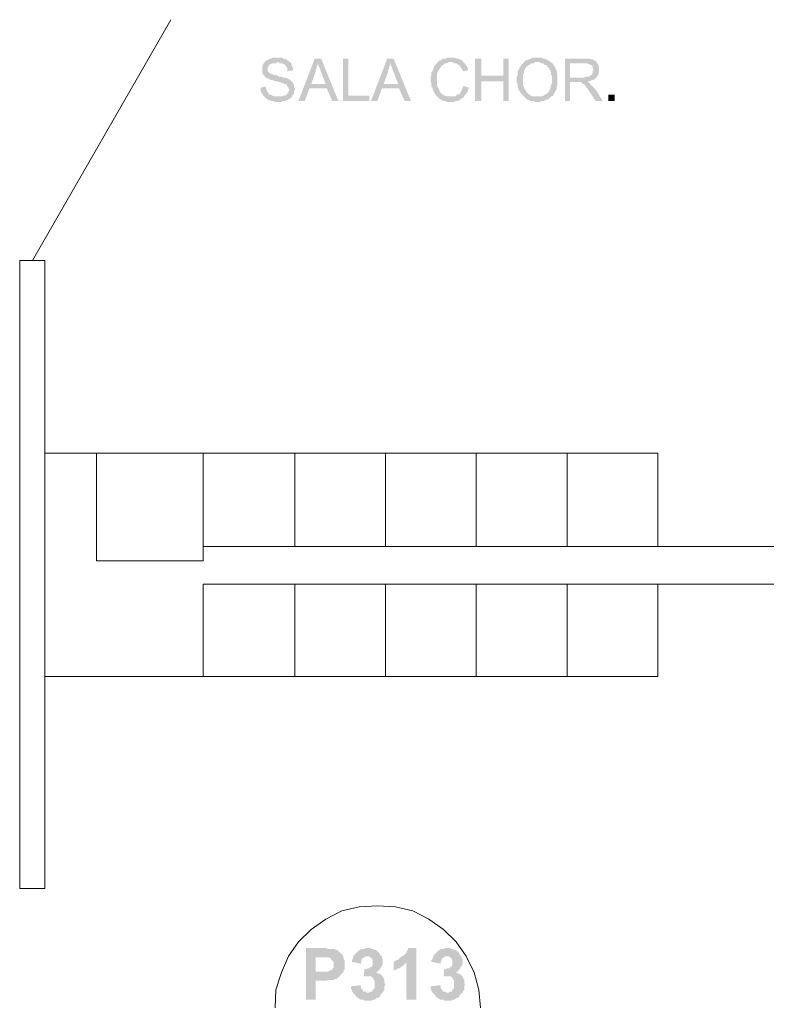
# Model space of a CAD drawing. Header units: millimetres. Extents: x 16 to 647, y 3 to 417.
# Tile 64 of 80: x 336 to 371, y 143 to 189. Entities that reach past the tile are written whole.
import ezdxf

# ---------------------------------------------------------------- set-up
doc = ezdxf.new("R2010")
doc.units = ezdxf.units.MM
doc.header["$MEASUREMENT"] = 0
doc.layers.get('0').update_dxf_attribs({"linetype": 'CONTINUOUS'})

msp = doc.modelspace()

# ---------------------------------------------------------------- hatches: boundary and pattern name
for points in [[(348.431, 187.498), (348.216, 187.498), (348.166, 187.448), (348.133, 187.448), (348.083, 187.415), (348.05, 187.415), (347.967, 187.366), (347.918, 187.332), (347.868, 187.332), (347.868, 187.283), (347.835, 187.233), (347.785, 187.2), (347.785, 187.15), (347.752, 187.117), (347.752, 186.77), (347.785, 186.737), (347.785, 186.687), (347.835, 186.687), (347.835, 186.654), (347.868, 186.604), (347.918, 186.555), (347.967, 186.522), (348.05, 186.522), (348.083, 186.472), (348.067, 186.489), (348.166, 186.439), (348.249, 186.439), (348.348, 186.389), (348.464, 186.389), (348.513, 186.356), (348.596, 186.356), (348.646, 186.307), (348.728, 186.307), (348.762, 186.257), (348.811, 186.257), (348.894, 186.224), (348.877, 186.24), (348.927, 186.174), (348.927, 186.141), (348.977, 186.092), (348.977, 186.058), (349.026, 186.009), (349.026, 185.976), (348.977, 185.926), (348.977, 185.876), (348.927, 185.843), (348.927, 185.794), (348.894, 185.761), (348.811, 185.711), (348.728, 185.711), (348.679, 185.678), (347.835, 185.678), (347.868, 185.628), (347.918, 185.595), (347.967, 185.546), (348, 185.546), (348.05, 185.496), (348.133, 185.496), (348.166, 185.463), (348.249, 185.463), (348.348, 185.413), (348.646, 185.413), (348.679, 185.463), (348.811, 185.463), (348.844, 185.496), (348.927, 185.496), (348.977, 185.546), (349.026, 185.595), (349.059, 185.595), (349.109, 185.628), (349.142, 185.678), (349.142, 185.711), (349.192, 185.761), (349.225, 185.794), (349.225, 185.926), (349.274, 185.976), (349.274, 186.058), (349.225, 186.092), (349.225, 186.224), (349.192, 186.257), (349.192, 186.307), (349.175, 186.323), (349.142, 186.356), (349.109, 186.389), (349.059, 186.439), (349.026, 186.472), (348.977, 186.472), (348.927, 186.522), (348.894, 186.522), (348.844, 186.555), (348.728, 186.555), (348.679, 186.604), (348.546, 186.604), (348.464, 186.654), (348.431, 186.654), (348.348, 186.687), (348.249, 186.687), (348.216, 186.737), (348.133, 186.737), (348.083, 186.77), (348.067, 186.786), (348.05, 186.82), (348, 186.853), (348, 187.035), (348.05, 187.068), (348.05, 187.15), (348.083, 187.15), (348.133, 187.2), (348.166, 187.2), (348.216, 187.233), (348.381, 187.233), (348.464, 187.283), (349.059, 187.283), (349.026, 187.283), (348.977, 187.332), (348.927, 187.366), (348.894, 187.415), (348.811, 187.415), (348.762, 187.448), (348.728, 187.448), (348.679, 187.498), (348.513, 187.498)], [(349.059, 187.283), (348.464, 187.283), (348.513, 187.283), (348.546, 187.233), (348.679, 187.233), (348.728, 187.2), (348.762, 187.2), (348.811, 187.15), (348.844, 187.117), (348.894, 187.035), (348.927, 186.985), (348.927, 186.853), (349.192, 186.902), (349.192, 187.035), (349.142, 187.068), (349.142, 187.117), (349.109, 187.15), (349.109, 187.233)], [(350.499, 187.448), (350.201, 187.448), (349.44, 185.463), (349.738, 185.463), (349.953, 186.058), (350.764, 186.058), (350.036, 186.257), (350.251, 186.853), (350.251, 186.935), (350.284, 186.985), (350.284, 187.068), (350.333, 187.15), (350.333, 187.233)], [(350.499, 187.448), (350.333, 187.233), (350.366, 187.2), (350.366, 187.117), (350.416, 187.068), (350.416, 187.035), (350.466, 186.935), (350.466, 186.902), (350.499, 186.82), (350.714, 186.257), (350.036, 186.257), (350.764, 186.058), (351.012, 185.463), (351.31, 185.463)], [(351.773, 187.448), (351.525, 187.448), (351.525, 185.463), (352.749, 185.463), (352.749, 185.711), (351.773, 185.711)], [(353.891, 187.448), (353.593, 187.448), (352.832, 185.463), (353.13, 185.463), (353.345, 186.058), (354.139, 186.058), (353.427, 186.257), (353.642, 186.853), (353.642, 186.935), (353.676, 186.985), (353.676, 187.068), (353.725, 187.15), (353.725, 187.233)], [(353.891, 187.448), (353.725, 187.233), (353.758, 187.2), (353.758, 187.117), (353.808, 187.068), (353.808, 187.035), (353.841, 186.935), (353.841, 186.902), (353.891, 186.82), (354.106, 186.257), (353.427, 186.257), (354.139, 186.058), (354.404, 185.463), (354.701, 185.463)], [(356.604, 187.498), (356.389, 187.498), (356.339, 187.448), (356.257, 187.448), (356.174, 187.415), (356.141, 187.415), (356.091, 187.366), (356.058, 187.366), (356.008, 187.332), (355.959, 187.283), (355.926, 187.233), (355.876, 187.2), (355.843, 187.15), (355.793, 187.117), (355.793, 187.068), (355.76, 187.035), (355.76, 186.985), (355.711, 186.902), (355.711, 186.853), (355.661, 186.82), (355.661, 186.654), (355.628, 186.604), (355.628, 186.356), (355.661, 186.307), (355.661, 186.141), (355.711, 186.092), (355.711, 186.009), (355.76, 185.926), (355.76, 185.876), (355.793, 185.843), (355.843, 185.794), (355.843, 185.761), (355.876, 185.711), (355.926, 185.678), (355.959, 185.628), (356.554, 185.678), (356.389, 185.678), (356.306, 185.711), (356.257, 185.711), (356.224, 185.761), (356.174, 185.761), (356.141, 185.794), (356.091, 185.843), (356.058, 185.876), (356.058, 185.926), (356.008, 185.976), (356.008, 186.058), (355.959, 186.058), (355.959, 186.141), (355.926, 186.174), (355.926, 186.472), (355.926, 186.77), (355.959, 186.82), (355.959, 186.853), (356.008, 186.902), (356.008, 186.935), (356.058, 186.985), (356.091, 187.035), (356.091, 187.068), (356.141, 187.117), (356.174, 187.15), (356.224, 187.15), (356.257, 187.2), (356.306, 187.233), (356.389, 187.233), (356.472, 187.283), (357.15, 187.283), (357.117, 187.332), (357.1, 187.332), (357.067, 187.366), (357.018, 187.415), (356.985, 187.415), (356.902, 187.448), (356.819, 187.448), (356.77, 187.498), (356.637, 187.498)], [(357.15, 187.283), (356.554, 187.283), (356.637, 187.283), (356.72, 187.233), (356.819, 187.233), (356.852, 187.2), (356.902, 187.15), (356.935, 187.15), (356.985, 187.117), (357.018, 187.068), (357.018, 187.035), (357.067, 186.985), (357.117, 186.902), (357.117, 186.853), (357.365, 186.902), (357.365, 186.985), (357.316, 187.068), (357.282, 187.117), (357.282, 187.15), (357.233, 187.2), (357.2, 187.233)], [(357.994, 187.448), (357.696, 187.448), (357.696, 185.463), (357.994, 185.463), (357.994, 186.389), (359.02, 186.389), (357.994, 186.654)], [(359.268, 187.448), (359.02, 187.448), (359.02, 186.654), (357.994, 186.654), (359.02, 186.389), (359.02, 185.463), (359.268, 185.463)], [(359.996, 187.283), (359.946, 187.233), (359.946, 187.2), (359.897, 187.2), (359.864, 187.15), (359.864, 187.117), (359.814, 187.068), (359.781, 187.035), (359.781, 186.985), (359.731, 186.935), (359.731, 186.902), (359.698, 186.853), (359.698, 186.687), (359.648, 186.604), (359.648, 186.439), (359.648, 186.307), (359.698, 186.257), (359.698, 186.092), (359.731, 186.058), (359.731, 185.976), (359.781, 185.926), (359.764, 185.943), (359.814, 185.876), (359.814, 185.843), (359.864, 185.794), (359.897, 185.761), (359.946, 185.711), (359.996, 185.678), (360.029, 185.628), (360.079, 185.595), (360.112, 185.546), (360.112, 185.562), (360.194, 185.496), (360.244, 185.496), (360.294, 185.463), (360.459, 185.463), (360.492, 185.413), (360.757, 185.413), (360.79, 185.463), (360.873, 185.463), (360.956, 185.496), (361.005, 185.496), (361.055, 185.546), (361.138, 185.546), (361.171, 185.595), (361.22, 185.628), (361.253, 185.678), (360.41, 185.678), (360.327, 185.711), (360.294, 185.711), (360.244, 185.761), (360.194, 185.794), (360.161, 185.843), (360.112, 185.843), (360.112, 185.876), (360.079, 185.926), (360.079, 185.976), (360.029, 186.009), (359.996, 186.058), (359.996, 186.141), (359.946, 186.174), (359.946, 186.737), (359.996, 186.77), (359.996, 186.902), (360.029, 186.935), (360.029, 186.985), (360.079, 187.035), (360.112, 187.035), (360.112, 187.068), (360.161, 187.117), (360.194, 187.15), (360.244, 187.15), (360.294, 187.2), (360.376, 187.233), (360.459, 187.233), (360.492, 187.283), (360.625, 187.283)], [(360.625, 187.498), (360.376, 187.498), (360.327, 187.448), (360.294, 187.448), (360.244, 187.415), (360.194, 187.415), (360.112, 187.366), (360.079, 187.366), (360.029, 187.332), (359.996, 187.283), (360.707, 187.283), (360.79, 187.233), (360.873, 187.233), (360.922, 187.2), (360.956, 187.15), (361.005, 187.15), (361.055, 187.117), (361.088, 187.068), (361.138, 187.035), (361.171, 186.985), (361.171, 186.935), (361.22, 186.902), (361.22, 186.853), (361.253, 186.82), (361.253, 186.687), (361.303, 186.654), (361.303, 186.307), (361.253, 186.224), (361.253, 186.141), (361.22, 186.092), (361.22, 186.009), (361.171, 185.976), (361.171, 185.926), (361.138, 185.876), (361.088, 185.876), (361.088, 185.843), (361.055, 185.794), (361.005, 185.794), (360.956, 185.761), (360.922, 185.711), (360.873, 185.711), (360.84, 185.678), (360.625, 185.678), (361.303, 185.678), (361.353, 185.711), (361.353, 185.761), (361.386, 185.794), (361.435, 185.876), (361.435, 185.926), (361.468, 185.926), (361.468, 185.976), (361.518, 186.009), (361.518, 186.141), (361.551, 186.174), (361.551, 186.737), (361.518, 186.82), (361.518, 186.902), (361.468, 186.935), (361.468, 186.985), (361.452, 187.002), (361.435, 187.068), (361.386, 187.117), (361.353, 187.15), (361.353, 187.2), (361.303, 187.233), (361.253, 187.283), (361.22, 187.283), (361.171, 187.332), (361.138, 187.366), (361.088, 187.366), (361.055, 187.415), (361.005, 187.415), (360.956, 187.448), (360.873, 187.448), (360.84, 187.498), (360.674, 187.498)], [(362.792, 187.448), (361.899, 187.448), (361.899, 185.463), (362.147, 185.463), (362.147, 186.356), (362.958, 186.356), (362.991, 186.389), (363.073, 186.389), (363.173, 186.439), (363.206, 186.439), (363.255, 186.472), (363.288, 186.472), (363.338, 186.522), (363.371, 186.555), (362.147, 186.555), (362.147, 187.233), (362.792, 187.233), (363.371, 187.283), (363.338, 187.332), (363.288, 187.366), (363.255, 187.366), (363.206, 187.415), (363.123, 187.415), (363.073, 187.448), (362.875, 187.448)], [(363.371, 187.283), (362.792, 187.233), (362.958, 187.233), (362.991, 187.2), (363.04, 187.2), (363.073, 187.15), (363.123, 187.15), (363.173, 187.117), (363.206, 187.068), (363.206, 186.985), (363.255, 186.902), (363.206, 186.902), (363.206, 186.77), (363.173, 186.737), (363.173, 186.687), (363.123, 186.687), (363.073, 186.654), (363.04, 186.604), (362.875, 186.604), (362.792, 186.555), (362.147, 186.555), (363.371, 186.555), (363.421, 186.604), (363.421, 186.654), (363.47, 186.687), (363.47, 186.737), (363.504, 186.82), (363.504, 187.068), (363.47, 187.117), (363.47, 187.15), (363.421, 187.2), (363.421, 187.233)], [(357.15, 186.174), (357.15, 186.141), (357.117, 186.092), (357.117, 186.058), (357.067, 185.976), (357.067, 185.926), (357.018, 185.876), (357.018, 185.843), (356.985, 185.794), (356.935, 185.794), (356.902, 185.761), (356.852, 185.761), (356.819, 185.711), (356.77, 185.678), (356.554, 185.678), (355.959, 185.628), (356.008, 185.595), (356.058, 185.546), (356.091, 185.546), (356.141, 185.496), (356.174, 185.496), (356.224, 185.463), (356.339, 185.463), (356.389, 185.413), (356.72, 185.413), (356.77, 185.463), (356.902, 185.463), (356.935, 185.496), (356.985, 185.496), (357.018, 185.546), (357.067, 185.595), (357.117, 185.595), (357.15, 185.628), (357.2, 185.678), (357.2, 185.711), (357.233, 185.761), (357.282, 185.794), (357.316, 185.843), (357.316, 185.876), (357.365, 185.926), (357.365, 185.976), (357.398, 186.058), (357.398, 186.092)], [(362.958, 186.356), (362.494, 186.356), (362.66, 186.356), (362.693, 186.307), (362.742, 186.257), (362.792, 186.257), (362.825, 186.224), (362.875, 186.141), (362.908, 186.141), (362.908, 186.092), (362.958, 186.058), (362.991, 185.976), (363.04, 185.926), (363.073, 185.876), (363.338, 185.463), (363.669, 185.463), (363.338, 186.009), (363.288, 186.009), (363.288, 186.058), (363.255, 186.092), (363.206, 186.141), (363.173, 186.174), (363.123, 186.224), (363.073, 186.257), (363.073, 186.274), (363.04, 186.307), (362.991, 186.356)], [(347.918, 186.141), (347.67, 186.092), (347.67, 185.926), (347.703, 185.876), (347.703, 185.843), (347.752, 185.794), (347.785, 185.761), (347.785, 185.711), (347.835, 185.678), (348.513, 185.678), (348.298, 185.678), (348.249, 185.711), (348.216, 185.711), (348.166, 185.761), (348.083, 185.761), (348.05, 185.794), (348.05, 185.843), (348, 185.876), (347.967, 185.926), (347.967, 185.976), (347.918, 186.009), (347.918, 186.058)], [(363.934, 185.761), (363.934, 185.463), (364.232, 185.463), (364.232, 185.761)], [(350.548, 145.82), (349.787, 145.82), (349.787, 143.404), (350.251, 143.404), (350.251, 144.298), (350.764, 144.298), (350.846, 144.331), (351.094, 144.331), (351.144, 144.38), (351.227, 144.38), (351.26, 144.414), (351.31, 144.463), (351.343, 144.463), (351.392, 144.546), (351.425, 144.579), (351.475, 144.629), (351.525, 144.678), (350.251, 144.711), (350.251, 145.39), (350.499, 145.39), (351.525, 145.439), (351.525, 145.472), (351.475, 145.522), (351.425, 145.555), (351.392, 145.605), (351.343, 145.638), (351.31, 145.688), (351.26, 145.737), (351.177, 145.737), (351.144, 145.77), (350.797, 145.77), (350.764, 145.82), (350.631, 145.82)], [(352.666, 145.82), (352.584, 145.82), (352.484, 145.77), (352.368, 145.77), (352.319, 145.737), (352.236, 145.688), (352.203, 145.638), (352.153, 145.605), (352.104, 145.555), (352.071, 145.522), (352.021, 145.472), (352.021, 145.439), (352.749, 145.439), (352.782, 145.39), (352.832, 145.357), (352.881, 145.357), (352.881, 145.307), (352.914, 145.224), (352.914, 145.059), (352.881, 144.96), (352.832, 144.926), (352.782, 144.926), (352.749, 144.877), (352.699, 144.877), (352.617, 144.844), (352.534, 144.844), (352.484, 144.463), (352.484, 144.496), (352.699, 144.496), (353.345, 144.546), (353.295, 144.579), (353.212, 144.629), (353.163, 144.629), (353.08, 144.678), (353.047, 144.678), (353.13, 144.711), (353.163, 144.761), (353.212, 144.794), (353.262, 144.844), (353.295, 144.926), (353.345, 144.96), (353.345, 145.009), (353.378, 145.059), (353.378, 145.307), (353.345, 145.357), (353.345, 145.439), (353.295, 145.472), (353.262, 145.522), (353.212, 145.605), (353.196, 145.621), (353.163, 145.638), (353.13, 145.688), (353.047, 145.737), (352.997, 145.737), (352.964, 145.77), (352.881, 145.77), (352.832, 145.82), (352.749, 145.82)], [(354.95, 145.82), (354.569, 145.82), (354.569, 145.737), (354.519, 145.688), (354.486, 145.605), (354.437, 145.555), (354.404, 145.522), (354.354, 145.472), (354.271, 145.439), (354.222, 145.39), (354.188, 145.357), (354.139, 145.307), (354.056, 145.257), (354.023, 145.257), (353.973, 145.224), (353.891, 145.175), (354.486, 145.142), (354.486, 143.404), (354.95, 143.404)], [(356.389, 145.82), (356.306, 145.82), (356.224, 145.77), (356.091, 145.77), (356.058, 145.737), (355.959, 145.688), (355.926, 145.638), (355.876, 145.605), (355.843, 145.555), (355.793, 145.522), (355.76, 145.472), (355.76, 145.439), (356.472, 145.439), (356.521, 145.39), (356.554, 145.357), (356.604, 145.357), (356.604, 145.307), (356.637, 145.224), (356.637, 145.059), (356.604, 144.96), (356.554, 144.926), (356.521, 144.926), (356.472, 144.877), (356.439, 144.877), (356.339, 144.844), (356.257, 144.844), (356.224, 144.463), (356.224, 144.496), (356.439, 144.496), (357.067, 144.546), (357.018, 144.579), (356.935, 144.629), (356.902, 144.629), (356.819, 144.678), (356.77, 144.678), (356.852, 144.711), (356.902, 144.761), (356.935, 144.794), (356.985, 144.844), (357.018, 144.926), (357.067, 144.96), (357.067, 145.009), (357.117, 145.059), (357.117, 145.307), (357.067, 145.357), (357.067, 145.439), (357.018, 145.472), (356.985, 145.522), (356.935, 145.605), (356.935, 145.621), (356.902, 145.638), (356.852, 145.688), (356.77, 145.737), (356.72, 145.737), (356.687, 145.77), (356.604, 145.77), (356.554, 145.82), (356.472, 145.82)], [(351.525, 145.439), (350.499, 145.39), (350.846, 145.39), (350.879, 145.357), (350.929, 145.357), (350.962, 145.307), (351.012, 145.257), (351.045, 145.224), (351.094, 145.175), (351.094, 144.926), (351.045, 144.877), (351.012, 144.794), (350.962, 144.794), (350.879, 144.761), (350.863, 144.761), (350.846, 144.711), (350.251, 144.711), (351.525, 144.678), (351.558, 144.711), (351.558, 144.794), (351.607, 144.844), (351.607, 145.224), (351.558, 145.307), (351.558, 145.357)], [(352.021, 145.439), (351.988, 145.39), (351.988, 145.307), (351.938, 145.257), (351.938, 145.175), (352.368, 145.092), (352.368, 145.175), (352.402, 145.257), (352.402, 145.307), (352.451, 145.357), (352.484, 145.357), (352.534, 145.39), (352.584, 145.439), (352.666, 145.439)], [(353.891, 145.175), (353.891, 144.794), (353.973, 144.794), (354.056, 144.844), (354.106, 144.877), (354.188, 144.877), (354.222, 144.926), (354.271, 144.96), (354.354, 145.009), (354.404, 145.059), (354.437, 145.092), (354.486, 145.142)], [(355.76, 145.439), (355.711, 145.39), (355.711, 145.307), (355.661, 145.257), (355.661, 145.175), (356.091, 145.092), (356.091, 145.175), (356.141, 145.257), (356.141, 145.307), (356.174, 145.357), (356.224, 145.357), (356.257, 145.39), (356.306, 145.439), (356.389, 145.439)], [(353.345, 144.546), (352.699, 144.496), (352.832, 144.496), (352.881, 144.463), (352.914, 144.414), (352.964, 144.38), (352.964, 144.331), (352.997, 144.298), (352.997, 143.95), (352.964, 143.901), (352.914, 143.868), (352.914, 143.818), (352.881, 143.785), (352.782, 143.785), (352.749, 143.735), (352.666, 143.735), (353.345, 143.702), (353.378, 143.735), (353.427, 143.818), (353.46, 143.868), (353.46, 144.033), (353.51, 144.116), (353.494, 144.132), (353.46, 144.198), (353.46, 144.331), (353.427, 144.38), (353.427, 144.414), (353.378, 144.496)], [(357.067, 144.546), (356.439, 144.496), (356.554, 144.496), (356.604, 144.463), (356.637, 144.414), (356.687, 144.38), (356.687, 144.331), (356.72, 144.298), (356.72, 143.95), (356.687, 143.901), (356.637, 143.868), (356.637, 143.818), (356.604, 143.785), (356.521, 143.785), (356.472, 143.735), (356.389, 143.735), (357.067, 143.702), (357.117, 143.735), (357.15, 143.818), (357.2, 143.868), (357.2, 144.033), (357.233, 144.116), (357.216, 144.132), (357.2, 144.198), (357.2, 144.331), (357.15, 144.38), (357.15, 144.414), (357.117, 144.496)], [(352.319, 144.083), (351.905, 144.033), (351.905, 143.901), (351.938, 143.868), (351.938, 143.818), (351.988, 143.735), (352.021, 143.702), (352.071, 143.652), (352.104, 143.619), (352.153, 143.52), (352.203, 143.52), (352.236, 143.487), (352.286, 143.437), (352.368, 143.404), (352.484, 143.404), (352.534, 143.355), (352.881, 143.355), (352.914, 143.404), (352.997, 143.404), (353.047, 143.437), (353.08, 143.487), (353.163, 143.487), (353.212, 143.52), (353.262, 143.57), (353.262, 143.619), (353.295, 143.652), (353.345, 143.702), (352.666, 143.735), (352.617, 143.735), (352.584, 143.785), (352.484, 143.785), (352.451, 143.818), (352.451, 143.868), (352.402, 143.901), (352.368, 143.95), (352.368, 144.033)], [(356.058, 144.083), (355.628, 144.033), (355.628, 143.901), (355.661, 143.868), (355.661, 143.818), (355.711, 143.735), (355.76, 143.702), (355.793, 143.652), (355.843, 143.619), (355.876, 143.52), (355.926, 143.52), (355.959, 143.487), (356.008, 143.437), (356.091, 143.404), (356.224, 143.404), (356.257, 143.355), (356.604, 143.355), (356.637, 143.404), (356.72, 143.404), (356.77, 143.437), (356.819, 143.487), (356.902, 143.487), (356.935, 143.52), (356.985, 143.57), (356.985, 143.619), (357.018, 143.652), (357.067, 143.702), (356.389, 143.735), (356.339, 143.735), (356.306, 143.785), (356.224, 143.785), (356.174, 143.818), (356.174, 143.868), (356.141, 143.901), (356.091, 143.95), (356.091, 144.033)]]:
    msp.add_hatch(color=7).paths.add_polyline_path(points)

# ---------------------------------------------------------------- linework, layer by layer
at = {"color": 252, "linetype": 'Continuous', "lineweight": 18, "true_color": 0x989898}
for points in [[(343.467, 189.268), (336.998, 178.001)], [(336.402, 178.001), (336.402, 148.616)], [(336.402, 178.001), (337.577, 178.001)], [(337.577, 178.001), (337.577, 148.616)], [(339.992, 168.984), (337.577, 168.984)], [(349.274, 164.616), (349.274, 168.984), (349.274, 168.984)], [(357.746, 164.616), (357.746, 168.984), (357.746, 168.984)], [(362.014, 168.984), (366.25, 168.984), (366.25, 164.616)], [(362.014, 164.616), (383.788, 164.616)], [(349.274, 162.845), (349.274, 158.527), (349.274, 158.527)], [(357.746, 162.845), (357.746, 158.527), (357.746, 158.527)], [(362.014, 158.527), (366.25, 158.527), (366.25, 162.845)], [(362.014, 162.845), (383.788, 162.845)], [(344.989, 158.527), (337.577, 158.527)], [(336.402, 148.616), (337.577, 148.616)]]:
    msp.add_lwpolyline(points, dxfattribs=at)
for points in [[(339.992, 168.984), (339.992, 163.937), (344.989, 163.937), (344.989, 168.984)], [(344.989, 168.984), (344.989, 164.616), (353.51, 164.616), (353.51, 168.984)], [(353.51, 168.984), (353.51, 164.616), (362.014, 164.616), (362.014, 168.984)], [(344.989, 162.845), (344.989, 158.527), (353.51, 158.527), (353.51, 162.845)], [(353.51, 162.845), (353.51, 158.527), (362.014, 158.527), (362.014, 162.845)]]:
    msp.add_lwpolyline(points, close=True, dxfattribs=at)
at = {"color": 7, "linetype": 'Continuous', "lineweight": 20}
msp.add_lwpolyline([(357.961, 143.024), (357.878, 143.868), (357.663, 144.678), (357.282, 145.439), (356.819, 146.118), (356.224, 146.697), (355.545, 147.177), (354.784, 147.557), (353.973, 147.756), (353.13, 147.805), (352.286, 147.756), (351.475, 147.557), (350.714, 147.177), (350.036, 146.697), (349.44, 146.118), (348.977, 145.439), (348.646, 144.678), (348.381, 143.868), (348.348, 143.024)], dxfattribs=at)

doc.saveas('drawing.dxf')
